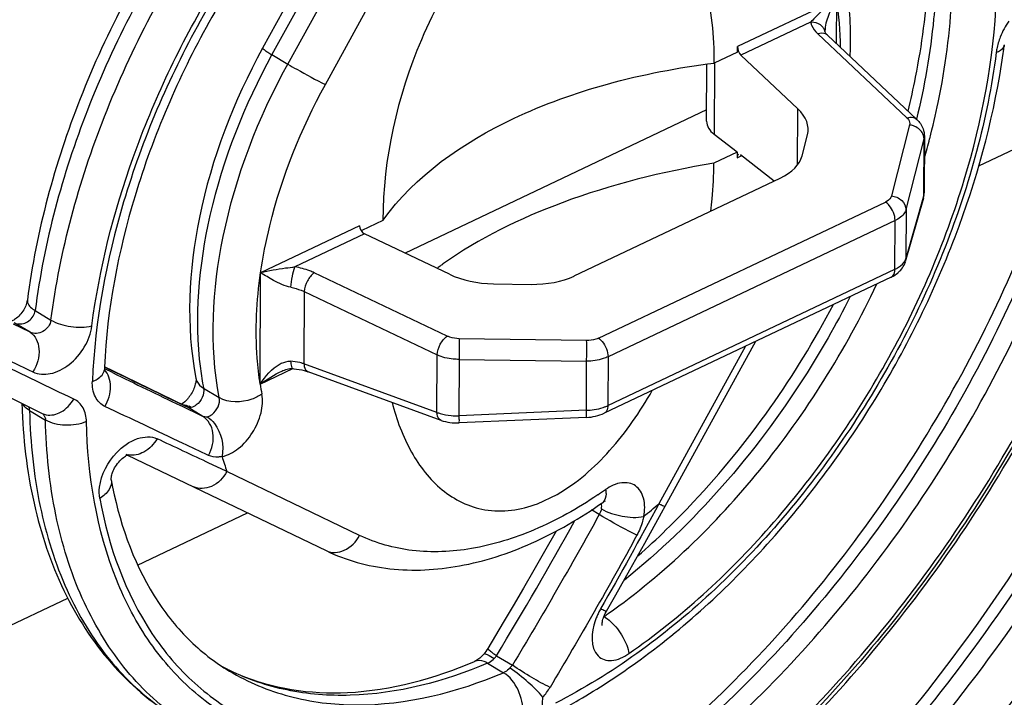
# Model space of a CAD drawing. Header units: millimetres. Extents: x 0 to 1188, y 0 to 840.
# Tile 25 of 41: x 1091 to 1103, y 171 to 179. Entities that reach past the tile are written whole.
import ezdxf

# ---------------------------------------------------------------- set-up
doc = ezdxf.new("R2010")
doc.units = ezdxf.units.MM
doc.header["$LTSCALE"] = 65.34
doc.layers.get('0').update_dxf_attribs({"linetype": 'CONTINUOUS'})

msp = doc.modelspace()

# ---------------------------------------------------------------- linework, layer by layer
at = {"color": 7, "linetype": 'CONTINUOUS'}
for p, q in [((1095.327, 181.726), (1093.851, 179.04)), ((1100.64, 179.616), (1099.469, 179.06)), ((1100.639, 179.619), (1100.637, 179.096)), ((1100.504, 179.236), (1100.503, 179.243)), ((1101.589, 178.199), (1100.534, 179.194)), ((1099.469, 178.995), (1099.469, 179.06)), ((1099.469, 178.995), (1099.194, 178.865)), ((1100.183, 178.323), (1099.51, 178.957)), ((1099.104, 178.176), (1099.106, 178.852)), ((1099.104, 178.31), (1095.537, 176.618)), ((1102.324, 177.649), (1103.358, 178.14)), ((1099.465, 177.81), (1099.194, 178.02)), ((1100.232, 177.769), (1100.295, 178.016)), ((1101.679, 178.001), (1101.677, 177.332)), ((1099.465, 177.81), (1099.19, 177.68)), ((1099.465, 177.81), (1099.464, 177.745)), ((1099.464, 177.745), (1099.511, 177.767)), ((1099.903, 177.47), (1099.505, 177.779)), ((1097.535, 176.347), (1099.974, 177.504)), ((1101.668, 177.268), (1101.454, 176.516)), ((1094.998, 176.939), (1093.827, 176.384)), ((1095.273, 177.005), (1095.023, 176.886)), ((1096.062, 176.368), (1095.058, 176.845)), ((1093.823, 175.066), (1093.828, 176.388)), ((1096.581, 176.255), (1097.027, 176.248)), ((1101.287, 176.335), (1097.892, 174.724)), ((1098.374, 173.189), (1099.687, 175.576)), ((1090.201, 175.236), (1091.245, 174.721)), ((1092.088, 175.22), (1091.981, 175.272)), ((1092.941, 174.807), (1092.088, 175.22)), ((1093.822, 175.069), (1094.208, 175.252)), ((1094.077, 175.222), (1094.078, 175.222)), ((1094.368, 175.222), (1094.389, 175.214)), ((1095.962, 174.64), (1094.389, 175.214)), ((1097.683, 174.675), (1096.175, 174.61)), ((1092.253, 174.23), (1094.602, 173.099)), ((1092.256, 174.232), (1092.262, 174.234)), ((1092.06, 173.938), (1092.06, 173.939)), ((1097.101, 173.653), (1097.335, 173.764)), ((1092.372, 172.929), (1093.673, 173.546)), ((1098.197, 172.873), (1098.374, 173.189)), ((1098.03, 172.578), (1098.197, 172.873)), ((1089.439, 171.537), (1091.547, 172.537)), ((1097.919, 172.384), (1098.03, 172.578)), ((1097.914, 172.375), (1097.919, 172.384)), ((1096.698, 172.248), (1096.516, 171.944)), ((1097.866, 172.214), (1097.866, 172.214))]:
    msp.add_line(p, q, dxfattribs=at)
at = {"color": 9, "linetype": 'CONTINUOUS'}
for p, q in [((1095.291, 181.383), (1093.962, 178.965)), ((1094.149, 178.853), (1095.478, 181.272)), ((1094.594, 178.611), (1095.923, 181.03)), ((1100.334, 179.348), (1099.51, 178.957)), ((1100.418, 179.211), (1101.473, 178.217)), ((1093.962, 178.965), (1094.149, 178.853)), ((1099.197, 178.865), (1099.194, 178.02)), ((1100.18, 177.661), (1100.183, 178.323)), ((1101.504, 178.133), (1101.29, 177.295)), ((1101.589, 178.199), (1101.589, 178.199)), ((1101.462, 177.133), (1101.675, 177.97)), ((1101.673, 177.303), (1101.675, 177.97)), ((1101.673, 177.303), (1101.459, 176.552)), ((1097.824, 175.612), (1101.219, 177.222)), ((1101.462, 177.133), (1101.459, 176.552)), ((1101.333, 177.002), (1097.937, 175.392)), ((1101.33, 176.426), (1101.333, 177.002)), ((1095.058, 176.845), (1094.234, 176.454)), ((1096.034, 175.637), (1094.461, 176.385)), ((1097.935, 174.815), (1101.33, 176.426)), ((1094.343, 176.162), (1094.34, 175.308)), ((1094.343, 176.162), (1095.916, 175.413)), ((1091.161, 175.938), (1091.348, 175.826)), ((1091.1, 175.683), (1090.906, 175.778)), ((1091.1, 175.683), (1090.912, 175.795)), ((1097.684, 175.585), (1096.177, 175.605)), ((1095.913, 174.734), (1095.916, 175.413)), ((1099.563, 175.517), (1098.54, 173.654)), ((1095.913, 174.734), (1094.34, 175.308)), ((1096.176, 175.361), (1096.173, 174.694)), ((1096.176, 175.361), (1097.683, 175.34)), ((1097.681, 174.759), (1097.683, 175.34)), ((1097.937, 175.392), (1097.935, 174.815)), ((1091.984, 175.249), (1091.98, 175.251)), ((1091.981, 175.271), (1092.024, 175.25)), ((1091.991, 175.246), (1091.984, 175.249)), ((1092.076, 175.204), (1091.991, 175.246)), ((1093.152, 175.02), (1093.339, 174.909)), ((1092.824, 174.863), (1092.941, 174.806)), ((1091.095, 174.755), (1091.282, 174.644)), ((1093.145, 174.687), (1092.879, 174.815)), ((1092.941, 174.807), (1092.958, 174.798)), ((1092.941, 174.806), (1092.958, 174.798)), ((1093.145, 174.687), (1092.958, 174.798)), ((1097.681, 174.759), (1096.173, 174.694)), ((1097.892, 174.724), (1097.892, 174.724)), ((1094.999, 173.28), (1093.429, 174.035)), ((1097.834, 173.526), (1097.743, 173.581)), ((1096.619, 171.857), (1096.807, 171.745)), ((1096.513, 171.768), (1096.7, 171.656))]:
    msp.add_line(p, q, dxfattribs=at)
at = {"color": 7, "linetype": 'CONTINUOUS'}
for points in [[(1100.534, 179.194), (1100.53, 179.197), (1100.521, 179.207), (1100.514, 179.216), (1100.509, 179.224), (1100.506, 179.23), (1100.504, 179.234), (1100.504, 179.236)], [(1091.069, 176.064), (1091.067, 176.052), (1091.064, 176.04), (1091.06, 176.026), (1091.055, 176.011), (1091.049, 175.996), (1091.042, 175.98), (1091.034, 175.963), (1091.025, 175.947), (1091.014, 175.931), (1091.003, 175.915), (1090.991, 175.9), (1090.979, 175.886), (1090.966, 175.873), (1090.954, 175.861), (1090.941, 175.85), (1090.929, 175.841), (1090.918, 175.833), (1090.907, 175.826), (1090.896, 175.821), (1090.887, 175.817), (1090.88, 175.814), (1090.876, 175.813)], [(1091.979, 175.221), (1091.979, 175.221), (1091.979, 175.222), (1091.979, 175.226), (1091.978, 175.231), (1091.979, 175.238)], [(1094.078, 175.222), (1094.092, 175.229), (1094.109, 175.235), (1094.126, 175.241), (1094.142, 175.246), (1094.159, 175.249), (1094.174, 175.252), (1094.19, 175.253), (1094.204, 175.253), (1094.208, 175.252)], [(1094.208, 175.252), (1094.221, 175.251), (1094.253, 175.247)], [(1094.253, 175.247), (1094.285, 175.242), (1094.314, 175.236), (1094.342, 175.229), (1094.368, 175.222)], [(1092.06, 173.939), (1092.06, 173.94), (1092.06, 173.945), (1092.06, 173.951), (1092.061, 173.96), (1092.062, 173.97), (1092.064, 173.982), (1092.067, 173.995), (1092.072, 174.01), (1092.077, 174.025), (1092.084, 174.042), (1092.092, 174.059), (1092.101, 174.077), (1092.112, 174.095), (1092.124, 174.112), (1092.136, 174.13), (1092.149, 174.146), (1092.163, 174.161), (1092.177, 174.176), (1092.191, 174.188), (1092.204, 174.199), (1092.216, 174.209), (1092.228, 174.217), (1092.239, 174.223), (1092.248, 174.228), (1092.256, 174.232)], [(1097.322, 173.33), (1097.186, 173.089), (1097.06, 172.868), (1096.936, 172.654), (1096.815, 172.447), (1096.698, 172.248)], [(1097.866, 172.214), (1097.866, 172.217), (1097.866, 172.221), (1097.866, 172.228), (1097.867, 172.237), (1097.868, 172.247), (1097.87, 172.259), (1097.873, 172.272)], [(1097.873, 172.272), (1097.877, 172.287), (1097.882, 172.303), (1097.888, 172.32), (1097.896, 172.338), (1097.904, 172.356), (1097.914, 172.375)], [(1096.516, 171.944), (1096.504, 171.926), (1096.492, 171.908), (1096.478, 171.891), (1096.467, 171.877)], [(1096.378, 171.799), (1096.37, 171.795), (1096.363, 171.791), (1096.359, 171.79)], [(1096.467, 171.877), (1096.455, 171.864), (1096.443, 171.851), (1096.431, 171.84), (1096.419, 171.829), (1096.408, 171.82), (1096.397, 171.812), (1096.387, 171.805), (1096.378, 171.799)]]:
    msp.add_lwpolyline(points, dxfattribs=at)
at = {"color": 9, "linetype": 'CONTINUOUS'}
for centre, radius, start, end in [((1096.729, 179.007), 3.958, 0.6276, 8.8923), ((1100.373, 179.205), 0.135, 35.1226, 43.3696), ((1103.427, 178.839), 0.913, 145.2938, 158.5643), ((1100.384, 179.212), 0.122, 11.7368, 17.2777), ((1103.116, 178.919), 0.591, 168.8651, 173.191), ((1101.479, 177.914), 0.22, 71.2036, 83.5261), ((1092.786, 180.307), 9.256, 343.9275, 345.3693), ((1101.539, 177.304), 0.134, 344.1869, 359.4276), ((1101.326, 176.553), 0.134, 344.2147, 359.4318), ((1094.216, 175.011), 0.335, 114.9473, 118.1867), ((1094.182, 174.845), 0.49, 71.2279, 73.1477), ((1206.262, 410.129), 261.186, 244.06299, 244.25801), ((1207.751, 412.726), 264.192, 244.03357, 244.22708), ((1096.905, 175.739), 3.821, 187.3221, 190.846), ((1097.284, 175.611), 3.504, 188.9054, 190.8612), ((1092.887, 174.592), 0.234, 59.1153, 66.4408), ((1092.989, 174.884), 0.0927, 274.2031, 281.5727), ((1092.308, 174.441), 0.214, 249.0093, 256.8921), ((1096.612, 175.164), 3.377, 196.3625, 199.519), ((1094.926, 178.045), 5.17, 303.9733, 305.2119), ((1094.055, 178.81), 6.833, 309.0462, 311.0193), ((1098.632, 171.967), 0.9, 150.4867, 153.8132), ((1098.548, 172.004), 0.808, 157.1663, 160.722), ((1098.603, 171.981), 0.868, 153.804, 157.1766), ((1093.524, 178.604), 7.651, 304.7874, 305.2443), ((1094.655, 174.101), 2.696, 241.5619, 243.0949), ((1094.657, 174.105), 2.701, 243.0949, 243.7826), ((1096.503, 171.931), 0.872, 319.5665, 329.0567), ((1075.435, 172.767), 21.777, 355.8179, 356.3101)]:
    msp.add_arc(centre, radius, start, end, dxfattribs=at)
at = {"color": 7, "linetype": 'CONTINUOUS'}
for centre, radius, start, end in [((1093.973, 180.195), 8.723, 351.9739, 352.647), ((1101.555, 178.001), 0.124, 345.3494, 359.6447), ((1101.438, 177.333), 0.238, 344.1477, 359.726), ((1101.566, 177.333), 0.111, 344.4801, 352.8184), ((1101.57, 177.332), 0.107, 352.842, 359.7591), ((1098.504, 172.948), 4.345, 125.7575, 126.5765), ((1098.557, 172.875), 4.435, 125.5025, 125.7594), ((1101.219, 176.583), 0.245, 338.4664, 344.1599), ((1101.168, 176.622), 0.309, 310.424, 315.7828), ((1101.182, 176.608), 0.29, 315.7832, 321.2455), ((1098.904, 174.949), 6.931, 177.3562, 177.6094), ((1097.952, 175.038), 6.951, 181.6656, 182.3635), ((1092.615, 175.189), 0.457, 324.293, 326.8998), ((1097.658, 175.518), 0.759, 271.7008, 278.6479), ((1097.737, 175.232), 0.462, 292.0905, 295.3434), ((1096.149, 175.462), 0.768, 264.8728, 271.7617), ((1094.546, 173.919), 2.485, 241.8271, 242.9463), ((1094.555, 173.938), 2.506, 242.9509, 246.6742)]:
    msp.add_arc(centre, radius, start, end, dxfattribs=at)
for centre, major_axis, ratio, start_param, end_param in [((1099.512, 179.023), (-0.0257, 0.0762), 0.450273, 0.921818, 2.440255), ((1099.504, 178.106), (0.8, -0.038), 0.564562, 6.167804, 6.865935), ((1099.704, 178.192), (0.6, 0.021), 0.498746, 3.121882, 3.680036), ((1099.507, 177.709), (-0.0257, 0.0762), 0.450273, 0.054971, 0.921818), ((1099.44, 177.858), (0.8, -0.038), 0.564562, -0.813513, -0.115382), ((1095.062, 176.912), (-0.0464, 0.066), 0.66649, 0.755179, 2.273616), ((1096.556, 176.707), (0.8, -0.038), 0.564562, -2.209777, -1.511645), ((1097.001, 176.701), (0.8, -0.038), 0.564562, -1.511645, -0.813513)]:
    msp.add_ellipse(centre, major_axis=major_axis, ratio=ratio, start_param=start_param, end_param=end_param, dxfattribs=at)
at = {"color": 9, "linetype": 'CONTINUOUS'}
for points, knots in [([(1096.093, 190.239), (1095.002, 189.721), (1092.866, 188.318), (1090.105, 185.527), (1087.811, 182.15), (1086.691, 179.629), (1086.261, 178.334)], [0, 0, 0, 0, 0.229219, 0.479815, 0.741018, 1, 1, 1, 1]), ([(1086.448, 178.223), (1086.878, 179.517), (1087.999, 182.038), (1090.292, 185.415), (1093.053, 188.206), (1095.189, 189.609), (1096.28, 190.127)], [0, 0, 0, 0, 0.258982, 0.520185, 0.770781, 1, 1, 1, 1]), ([(1086.913, 178.072), (1087.334, 179.337), (1088.428, 181.8), (1090.669, 185.099), (1093.366, 187.826), (1095.453, 189.197), (1096.519, 189.702)], [0, 0, 0, 0, 0.259001, 0.520207, 0.77079, 1, 1, 1, 1]), ([(1096.465, 189.606), (1095.393, 189.09), (1093.296, 187.695), (1090.598, 184.928), (1088.372, 181.589), (1087.298, 179.102), (1086.893, 177.827)], [0, 0, 0, 0, 0.229649, 0.480627, 0.741792, 1, 1, 1, 1]), ([(1096.375, 187.136), (1095.479, 186.705), (1093.732, 185.521), (1091.516, 183.164), (1089.737, 180.333), (1088.925, 178.233), (1088.642, 177.165)], [0, 0, 0, 0, 0.230347, 0.482671, 0.744166, 1, 1, 1, 1]), ([(1088.833, 177.05), (1089.118, 178.123), (1089.935, 180.233), (1091.725, 183.074), (1093.954, 185.434), (1095.712, 186.616), (1096.613, 187.044)], [0, 0, 0, 0, 0.256015, 0.517652, 0.769942, 1, 1, 1, 1]), ([(1089.265, 176.928), (1089.542, 177.973), (1090.338, 180.03), (1092.083, 182.798), (1094.255, 185.099), (1095.968, 186.251), (1096.846, 186.667)], [0, 0, 0, 0, 0.256021, 0.517661, 0.769945, 1, 1, 1, 1]), ([(1096.814, 186.572), (1095.925, 186.145), (1094.194, 184.963), (1092.015, 182.609), (1090.286, 179.786), (1089.516, 177.696), (1089.259, 176.637)], [0, 0, 0, 0, 0.230702, 0.483647, 0.745266, 1, 1, 1, 1]), ([(1096.499, 183.921), (1095.812, 183.557), (1094.494, 182.567), (1092.894, 180.639), (1091.711, 178.387), (1091.265, 176.748), (1091.161, 175.938)], [0, 0, 0, 0, 0.235357, 0.491878, 0.752755, 1, 1, 1, 1]), ([(1091.348, 175.826), (1091.454, 176.649), (1091.91, 178.311), (1093.12, 180.59), (1094.755, 182.528), (1096.1, 183.513), (1096.799, 183.868)], [0, 0, 0, 0, 0.24782, 0.509239, 0.765696, 1, 1, 1, 1]), ([(1091.831, 175.757), (1091.919, 176.435), (1092.268, 177.809), (1093.188, 179.741), (1094.447, 181.471), (1095.49, 182.434), (1096.044, 182.835)], [0, 0, 0, 0, 0.243105, 0.499836, 0.756661, 1, 1, 1, 1]), ([(1096.083, 182.786), (1095.482, 182.355), (1094.361, 181.302), (1093.046, 179.404), (1092.145, 177.302), (1091.867, 175.819), (1091.837, 175.102)], [0, 0, 0, 0, 0.245673, 0.505057, 0.761756, 1, 1, 1, 1]), ([(1101.816, 179.771), (1101.81, 179.643), (1101.773, 179.115), (1101.681, 178.591), (1101.585, 178.201)], [0, 0, 0, 0, 0.241615, 1, 1, 1, 1]), ([(1098.183, 171.881), (1098.797, 172.308), (1099.944, 173.36), (1101.291, 175.274), (1102.215, 177.404), (1102.501, 178.91), (1102.531, 179.638)], [0, 0, 0, 0, 0.244767, 0.504166, 0.761347, 1, 1, 1, 1]), ([(1100.638, 179.615), (1100.609, 179.594), (1100.538, 179.541), (1100.433, 179.455), (1100.366, 179.382), (1100.334, 179.348)], [0, 0, 0, 0, 0.268487, 0.655252, 1, 1, 1, 1]), ([(1100.638, 179.615), (1100.601, 179.556), (1100.541, 179.437), (1100.504, 179.306), (1100.503, 179.243)], [0, 0, 0, 0, 0.52569, 1, 1, 1, 1]), ([(1101.742, 177.969), (1101.779, 178.112), (1101.91, 178.668), (1101.985, 179.237), (1102.003, 179.659)], [0, 0, 0, 0, 0.258595, 1, 1, 1, 1]), ([(1100.471, 179.297), (1100.446, 179.324), (1100.397, 179.346), (1100.347, 179.349), (1100.334, 179.348)], [0, 0, 0, 0, 0.733523, 1, 1, 1, 1]), ([(1100.334, 179.348), (1100.337, 179.336), (1100.353, 179.284), (1100.387, 179.239), (1100.418, 179.211)], [0, 0, 0, 0, 0.230511, 1, 1, 1, 1]), ([(1100.534, 179.194), (1100.527, 179.2), (1100.493, 179.223), (1100.447, 179.22), (1100.418, 179.211)], [0, 0, 0, 0, 0.22946, 1, 1, 1, 1]), ([(1093.851, 179.04), (1093.849, 179.037), (1093.865, 179.028), (1093.88, 179.014), (1093.919, 178.991), (1093.946, 178.974), (1093.962, 178.965)], [0, 0, 0, 0, 0.070901, 0.267124, 0.582218, 1, 1, 1, 1]), ([(1102.625, 179.079), (1102.624, 179.07), (1102.608, 179.026), (1102.563, 179.001), (1102.529, 178.989)], [0, 0, 0, 0, 0.206092, 1, 1, 1, 1]), ([(1093.962, 178.965), (1093.634, 178.369), (1093.155, 177.162), (1093.038, 175.852), (1093.115, 175.252)], [0, 0, 0, 0, 0.52929, 1, 1, 1, 1]), ([(1102.529, 178.989), (1102.427, 178.202), (1101.992, 176.612), (1100.834, 174.432), (1099.27, 172.578), (1097.984, 171.636), (1097.316, 171.297)], [0, 0, 0, 0, 0.247811, 0.509216, 0.765678, 1, 1, 1, 1]), ([(1093.339, 174.909), (1093.219, 175.533), (1093.299, 176.932), (1093.799, 178.217), (1094.149, 178.853)], [0, 0, 0, 0, 0.466811, 1, 1, 1, 1]), ([(1094.149, 178.853), (1094.184, 178.832), (1094.331, 178.748), (1094.479, 178.667), (1094.594, 178.611)], [0, 0, 0, 0, 0.245455, 1, 1, 1, 1]), ([(1103.681, 178.879), (1103.442, 177.848), (1102.708, 175.809), (1101.037, 173.056), (1098.919, 170.763), (1097.233, 169.615), (1096.366, 169.204)], [0, 0, 0, 0, 0.254381, 0.5162, 0.769405, 1, 1, 1, 1]), ([(1096.558, 169.09), (1097.425, 169.501), (1099.111, 170.648), (1101.229, 172.942), (1102.9, 175.695), (1103.634, 177.733), (1103.873, 178.764)], [0, 0, 0, 0, 0.230595, 0.4838, 0.745619, 1, 1, 1, 1]), ([(1093.827, 176.384), (1093.854, 176.571), (1094.006, 177.344), (1094.305, 178.087), (1094.594, 178.611)], [0, 0, 0, 0, 0.239743, 1, 1, 1, 1]), ([(1096.791, 168.577), (1097.668, 168.993), (1099.379, 170.146), (1101.545, 172.449), (1103.279, 175.219), (1104.065, 177.276), (1104.336, 178.32)], [0, 0, 0, 0, 0.23014, 0.482575, 0.744244, 1, 1, 1, 1]), ([(1104.36, 178.257), (1104.082, 177.211), (1103.286, 175.155), (1101.541, 172.386), (1099.37, 170.086), (1097.657, 168.934), (1096.778, 168.517)], [0, 0, 0, 0, 0.256009, 0.517637, 0.769933, 1, 1, 1, 1]), ([(1101.473, 178.217), (1101.484, 178.22), (1101.523, 178.229), (1101.568, 178.219), (1101.589, 178.199)], [0, 0, 0, 0, 0.284554, 1, 1, 1, 1]), ([(1101.473, 178.217), (1101.479, 178.211), (1101.5, 178.188), (1101.509, 178.154), (1101.504, 178.133)], [0, 0, 0, 0, 0.286117, 1, 1, 1, 1]), ([(1105.392, 178.078), (1104.999, 176.826), (1103.951, 174.383), (1101.77, 171.106), (1099.121, 168.395), (1097.061, 167.033), (1096.008, 166.533)], [0, 0, 0, 0, 0.258228, 0.519558, 0.770588, 1, 1, 1, 1]), ([(1096.196, 166.421), (1097.249, 166.921), (1099.309, 168.283), (1101.957, 170.994), (1104.138, 174.271), (1105.186, 176.714), (1105.579, 177.966)], [0, 0, 0, 0, 0.229412, 0.480442, 0.741772, 1, 1, 1, 1]), ([(1106.035, 177.515), (1105.615, 176.25), (1104.52, 173.787), (1102.28, 170.489), (1099.583, 167.762), (1097.496, 166.391), (1096.43, 165.885)], [0, 0, 0, 0, 0.258976, 0.520173, 0.770774, 1, 1, 1, 1]), ([(1096.434, 165.95), (1097.499, 166.455), (1099.584, 167.826), (1102.275, 170.555), (1104.506, 173.855), (1105.593, 176.318), (1106.008, 177.582)], [0, 0, 0, 0, 0.229255, 0.479935, 0.741164, 1, 1, 1, 1]), ([(1101.29, 177.295), (1101.288, 177.288), (1101.274, 177.256), (1101.244, 177.234), (1101.219, 177.222)], [0, 0, 0, 0, 0.217808, 1, 1, 1, 1]), ([(1101.29, 177.295), (1101.334, 177.29), (1101.418, 177.256), (1101.461, 177.172), (1101.462, 177.133)], [0, 0, 0, 0, 0.530021, 1, 1, 1, 1]), ([(1101.333, 177.002), (1101.333, 177.067), (1101.297, 177.153), (1101.236, 177.211), (1101.219, 177.222)], [0, 0, 0, 0, 0.764337, 1, 1, 1, 1]), ([(1107.286, 176.965), (1106.666, 175.286), (1105.072, 172.061), (1102.881, 169.209), (1101.65, 167.923)], [0, 0, 0, 0, 0.501483, 1, 1, 1, 1]), ([(1101.837, 167.812), (1103.067, 169.097), (1105.259, 171.95), (1106.853, 175.174), (1107.473, 176.853)], [0, 0, 0, 0, 0.498517, 1, 1, 1, 1]), ([(1092.19, 164.894), (1091.627, 164.91), (1090.518, 165.077), (1089.001, 165.785), (1087.748, 166.913), (1086.809, 168.407), (1086.206, 170.203), (1085.853, 173.02), (1086.144, 175.246), (1086.518, 176.721)], [0, 0, 0, 0, 0.111595, 0.218773, 0.3268, 0.440727, 0.56414, 0.698846, 1, 1, 1, 1]), ([(1086.552, 176.622), (1086.186, 175.143), (1085.91, 172.912), (1086.299, 170.098), (1086.934, 168.315), (1087.908, 166.843), (1089.2, 165.75), (1090.753, 165.088), (1091.878, 164.959), (1092.449, 164.96)], [0, 0, 0, 0, 0.300827, 0.435076, 0.557951, 0.671469, 0.779464, 0.887197, 1, 1, 1, 1]), ([(1102.197, 167.454), (1103.453, 168.766), (1105.691, 171.679), (1107.319, 174.972), (1107.952, 176.686)], [0, 0, 0, 0, 0.498517, 1, 1, 1, 1]), ([(1093.823, 175.066), (1093.807, 175.169), (1093.756, 175.608), (1093.78, 176.054), (1093.828, 176.388)], [0, 0, 0, 0, 0.236731, 1, 1, 1, 1]), ([(1094.234, 176.454), (1094.197, 176.447), (1094.061, 176.431), (1093.925, 176.408), (1093.829, 176.385)], [0, 0, 0, 0, 0.274889, 1, 1, 1, 1]), ([(1094.186, 176.213), (1094.113, 176.226), (1093.991, 176.285), (1093.878, 176.354), (1093.829, 176.385)], [0, 0, 0, 0, 0.560253, 1, 1, 1, 1]), ([(1094.186, 176.213), (1094.189, 176.257), (1094.201, 176.338), (1094.219, 176.419), (1094.234, 176.454)], [0, 0, 0, 0, 0.537758, 1, 1, 1, 1]), ([(1094.461, 176.385), (1094.444, 176.394), (1094.371, 176.425), (1094.293, 176.445), (1094.234, 176.454)], [0, 0, 0, 0, 0.237641, 1, 1, 1, 1]), ([(1094.461, 176.385), (1094.427, 176.362), (1094.374, 176.29), (1094.345, 176.206), (1094.343, 176.162)], [0, 0, 0, 0, 0.487338, 1, 1, 1, 1]), ([(1101.287, 176.335), (1101.294, 176.338), (1101.323, 176.359), (1101.33, 176.399), (1101.33, 176.426)], [0, 0, 0, 0, 0.214883, 1, 1, 1, 1]), ([(1097.94, 172.355), (1098.611, 172.83), (1099.841, 174.022), (1100.747, 175.469), (1101.116, 176.253)], [0, 0, 0, 0, 0.486771, 1, 1, 1, 1]), ([(1094.186, 176.213), (1094.228, 176.205), (1094.281, 176.19), (1094.331, 176.168), (1094.343, 176.162)], [0, 0, 0, 0, 0.76171, 1, 1, 1, 1]), ([(1089.396, 176.068), (1089.692, 175.923), (1090.27, 175.636), (1090.848, 175.347), (1091.134, 175.213)], [0, 0, 0, 0, 0.511303, 1, 1, 1, 1]), ([(1091.069, 176.064), (1091.067, 176.054), (1091.074, 175.998), (1091.124, 175.96), (1091.161, 175.938)], [0, 0, 0, 0, 0.198361, 1, 1, 1, 1]), ([(1100.801, 176.103), (1100.635, 175.774), (1099.925, 174.529), (1098.964, 173.418), (1098.131, 172.752)], [0, 0, 0, 0, 0.256507, 1, 1, 1, 1]), ([(1090.951, 175.782), (1090.997, 175.774), (1091.097, 175.803), (1091.155, 175.891), (1091.161, 175.938)], [0, 0, 0, 0, 0.493181, 1, 1, 1, 1]), ([(1094.21, 167.781), (1093.769, 167.743), (1092.9, 167.762), (1091.668, 168.133), (1090.61, 168.834), (1089.776, 169.836), (1089.187, 171.089), (1088.733, 173.113), (1088.826, 174.756), (1089.024, 175.852)], [0, 0, 0, 0, 0.117832, 0.228875, 0.338094, 0.450865, 0.571694, 0.703324, 1, 1, 1, 1]), ([(1091.618, 174.892), (1091.467, 174.96), (1091.165, 175.108), (1090.546, 175.411), (1090.076, 175.641), (1089.759, 175.798)], [0, 0, 0, 0, 0.240853, 0.487607, 1, 1, 1, 1]), ([(1091.348, 175.826), (1091.341, 175.772), (1091.269, 175.673), (1091.145, 175.659), (1091.1, 175.683)], [0, 0, 0, 0, 0.517931, 1, 1, 1, 1]), ([(1091.134, 175.213), (1091.196, 175.184), (1091.359, 175.175), (1091.579, 175.293), (1091.754, 175.495), (1091.821, 175.669), (1091.831, 175.757)], [0, 0, 0, 0, 0.207605, 0.45593, 0.732266, 1, 1, 1, 1]), ([(1091.348, 175.826), (1091.418, 175.784), (1091.582, 175.739), (1091.75, 175.737), (1091.831, 175.757)], [0, 0, 0, 0, 0.494875, 1, 1, 1, 1]), ([(1091.1, 175.683), (1091.164, 175.644), (1091.24, 175.462), (1091.183, 175.293), (1091.134, 175.214)], [0, 0, 0, 0, 0.442751, 1, 1, 1, 1]), ([(1095.916, 175.413), (1095.918, 175.457), (1095.946, 175.541), (1095.999, 175.613), (1096.034, 175.637)], [0, 0, 0, 0, 0.512378, 1, 1, 1, 1]), ([(1096.177, 175.605), (1096.139, 175.606), (1096.09, 175.614), (1096.044, 175.632), (1096.034, 175.637)], [0, 0, 0, 0, 0.764718, 1, 1, 1, 1]), ([(1096.177, 175.605), (1096.177, 175.589), (1096.179, 175.508), (1096.178, 175.426), (1096.176, 175.361)], [0, 0, 0, 0, 0.199676, 1, 1, 1, 1]), ([(1097.683, 175.34), (1097.684, 175.362), (1097.686, 175.443), (1097.687, 175.524), (1097.684, 175.585)], [0, 0, 0, 0, 0.261427, 1, 1, 1, 1]), ([(1097.824, 175.612), (1097.814, 175.607), (1097.769, 175.59), (1097.721, 175.584), (1097.684, 175.585)], [0, 0, 0, 0, 0.230463, 1, 1, 1, 1]), ([(1097.824, 175.612), (1097.84, 175.601), (1097.902, 175.542), (1097.937, 175.456), (1097.937, 175.392)], [0, 0, 0, 0, 0.235552, 1, 1, 1, 1]), ([(1089.004, 175.293), (1088.861, 174.234), (1088.848, 172.655), (1089.401, 170.743), (1090.05, 169.579), (1090.933, 168.673), (1092.022, 168.068), (1093.267, 167.79), (1094.133, 167.822), (1094.571, 167.884)], [0, 0, 0, 0, 0.292909, 0.422567, 0.542049, 0.654568, 0.76497, 0.878598, 1, 1, 1, 1]), ([(1094.183, 175.339), (1094.184, 175.318), (1094.186, 175.292), (1094.198, 175.253), (1094.208, 175.252)], [0, 0, 0, 0, 0.685366, 1, 1, 1, 1]), ([(1094.324, 175.314), (1094.313, 175.317), (1094.267, 175.329), (1094.219, 175.336), (1094.183, 175.339)], [0, 0, 0, 0, 0.236633, 1, 1, 1, 1]), ([(1094.34, 175.308), (1094.34, 175.297), (1094.344, 175.262), (1094.366, 175.223), (1094.389, 175.215)], [0, 0, 0, 0, 0.30916, 1, 1, 1, 1]), ([(1091.837, 175.101), (1091.857, 175.108), (1091.918, 175.134), (1091.977, 175.192), (1091.979, 175.238)], [0, 0, 0, 0, 0.315848, 1, 1, 1, 1]), ([(1091.986, 174.804), (1092.028, 174.875), (1092.077, 175.027), (1092.028, 175.189), (1091.979, 175.239)], [0, 0, 0, 0, 0.541116, 1, 1, 1, 1]), ([(1091.986, 174.803), (1091.938, 174.827), (1091.851, 174.918), (1091.835, 175.04), (1091.837, 175.102)], [0, 0, 0, 0, 0.462098, 1, 1, 1, 1]), ([(1093.062, 175.138), (1093.064, 175.126), (1093.08, 175.078), (1093.119, 175.04), (1093.152, 175.02)], [0, 0, 0, 0, 0.234637, 1, 1, 1, 1]), ([(1093.152, 175.02), (1093.166, 174.95), (1093.113, 174.843), (1093.029, 174.797), (1093.007, 174.793)], [0, 0, 0, 0, 0.766065, 1, 1, 1, 1]), ([(1093.843, 174.951), (1093.806, 174.925), (1093.652, 174.849), (1093.449, 174.843), (1093.339, 174.909)], [0, 0, 0, 0, 0.257258, 1, 1, 1, 1]), ([(1093.371, 174.212), (1093.441, 174.226), (1093.583, 174.304), (1093.742, 174.489), (1093.843, 174.714), (1093.857, 174.878), (1093.843, 174.951)], [0, 0, 0, 0, 0.227176, 0.493487, 0.763624, 1, 1, 1, 1]), ([(1091.095, 174.755), (1091.086, 174.761), (1091.055, 174.781), (1091.028, 174.809), (1091.016, 174.833)], [0, 0, 0, 0, 0.278259, 1, 1, 1, 1]), ([(1091.291, 174.706), (1091.35, 174.694), (1091.489, 174.729), (1091.581, 174.83), (1091.618, 174.891)], [0, 0, 0, 0, 0.455462, 1, 1, 1, 1]), ([(1091.768, 174.625), (1091.766, 174.681), (1091.745, 174.791), (1091.663, 174.87), (1091.618, 174.892)], [0, 0, 0, 0, 0.53023, 1, 1, 1, 1]), ([(1093.194, 174.681), (1093.216, 174.686), (1093.3, 174.732), (1093.353, 174.838), (1093.339, 174.909)], [0, 0, 0, 0, 0.233935, 1, 1, 1, 1]), ([(1091.095, 174.755), (1091.103, 174.376), (1091.178, 173.648), (1091.491, 172.64), (1091.994, 171.8), (1092.456, 171.369), (1092.706, 171.199)], [0, 0, 0, 0, 0.281553, 0.539124, 0.776114, 1, 1, 1, 1]), ([(1093.21, 174.226), (1093.109, 174.272), (1092.702, 174.465), (1092.295, 174.66), (1091.986, 174.803)], [0, 0, 0, 0, 0.244942, 1, 1, 1, 1]), ([(1095.962, 174.64), (1095.955, 174.643), (1095.923, 174.664), (1095.914, 174.705), (1095.913, 174.734)], [0, 0, 0, 0, 0.20919, 1, 1, 1, 1]), ([(1097.683, 174.675), (1097.685, 174.675), (1097.681, 174.687), (1097.684, 174.699), (1097.682, 174.728), (1097.681, 174.748), (1097.681, 174.759)], [0, 0, 0, 0, 0.067846, 0.266568, 0.584675, 1, 1, 1, 1]), ([(1097.935, 174.815), (1097.935, 174.805), (1097.933, 174.771), (1097.914, 174.734), (1097.892, 174.724)], [0, 0, 0, 0, 0.302538, 1, 1, 1, 1]), ([(1091.768, 174.626), (1091.69, 174.592), (1091.521, 174.567), (1091.352, 174.602), (1091.282, 174.644)], [0, 0, 0, 0, 0.513941, 1, 1, 1, 1]), ([(1092.864, 171.107), (1092.618, 171.279), (1092.165, 171.711), (1091.671, 172.547), (1091.364, 173.546), (1091.291, 174.268), (1091.282, 174.644)], [0, 0, 0, 0, 0.223908, 0.461054, 0.718663, 1, 1, 1, 1]), ([(1096.178, 170.856), (1095.624, 170.709), (1094.755, 170.632), (1093.698, 170.961), (1093.028, 171.394), (1092.485, 172.004), (1091.932, 173.059), (1091.782, 173.991), (1091.768, 174.625)], [0, 0, 0, 0, 0.251622, 0.367131, 0.480824, 0.597591, 0.72164, 1, 1, 1, 1]), ([(1093.21, 174.226), (1093.254, 174.305), (1093.3, 174.478), (1093.21, 174.648), (1093.145, 174.687)], [0, 0, 0, 0, 0.543337, 1, 1, 1, 1]), ([(1093.194, 174.681), (1093.228, 174.661), (1093.355, 174.539), (1093.397, 174.343), (1093.371, 174.212)], [0, 0, 0, 0, 0.227958, 1, 1, 1, 1]), ([(1096.173, 174.694), (1096.173, 174.682), (1096.174, 174.663), (1096.176, 174.634), (1096.173, 174.622), (1096.177, 174.61), (1096.175, 174.61)], [0, 0, 0, 0, 0.41497, 0.732773, 0.931664, 1, 1, 1, 1]), ([(1092.126, 174.258), (1092.194, 174.329), (1092.338, 174.441), (1092.533, 174.455), (1092.603, 174.423)], [0, 0, 0, 0, 0.5627, 1, 1, 1, 1]), ([(1092.603, 174.423), (1092.565, 174.359), (1092.469, 174.252), (1092.321, 174.219), (1092.259, 174.233)], [0, 0, 0, 0, 0.540054, 1, 1, 1, 1]), ([(1093.429, 174.035), (1093.36, 174.067), (1093.085, 174.196), (1092.809, 174.325), (1092.603, 174.423)], [0, 0, 0, 0, 0.2473, 1, 1, 1, 1]), ([(1091.925, 173.717), (1091.917, 173.76), (1091.917, 173.959), (1092.021, 174.148), (1092.126, 174.258)], [0, 0, 0, 0, 0.224159, 1, 1, 1, 1]), ([(1093.371, 174.212), (1093.357, 174.209), (1093.303, 174.201), (1093.246, 174.21), (1093.21, 174.226)], [0, 0, 0, 0, 0.2685, 1, 1, 1, 1]), ([(1093.429, 174.035), (1093.388, 173.961), (1093.275, 173.837), (1093.097, 173.823), (1093.032, 173.854)], [0, 0, 0, 0, 0.542947, 1, 1, 1, 1]), ([(1092.06, 173.938), (1092.068, 173.899), (1092.041, 173.803), (1091.968, 173.743), (1091.925, 173.717)], [0, 0, 0, 0, 0.443092, 1, 1, 1, 1]), ([(1098.36, 173.503), (1098.373, 173.574), (1098.38, 173.708), (1098.28, 173.885), (1098.081, 173.921), (1097.964, 173.861), (1097.908, 173.821)], [0, 0, 0, 0, 0.283585, 0.509356, 0.728097, 1, 1, 1, 1]), ([(1097.908, 173.821), (1097.911, 173.805), (1097.918, 173.754), (1097.904, 173.691), (1097.875, 173.67)], [0, 0, 0, 0, 0.319639, 1, 1, 1, 1]), ([(1091.925, 173.717), (1092.027, 173.155), (1092.314, 172.343), (1093.021, 171.511), (1093.659, 171.071), (1094.397, 170.815), (1095.518, 170.722), (1096.379, 170.947), (1096.926, 171.179)], [0, 0, 0, 0, 0.259682, 0.3777, 0.492228, 0.607996, 0.729466, 1, 1, 1, 1]), ([(1097.815, 173.758), (1097.579, 173.598), (1097.101, 173.331), (1096.353, 173.097), (1095.636, 173.063), (1095.194, 173.186), (1094.999, 173.28)], [0, 0, 0, 0, 0.28732, 0.547471, 0.782378, 1, 1, 1, 1]), ([(1097.859, 173.594), (1097.933, 173.549), (1098.101, 173.498), (1098.276, 173.486), (1098.36, 173.503)], [0, 0, 0, 0, 0.505842, 1, 1, 1, 1]), ([(1098.54, 173.654), (1098.55, 173.649), (1098.568, 173.641), (1098.592, 173.63), (1098.604, 173.626), (1098.614, 173.623), (1098.615, 173.624)], [0, 0, 0, 0, 0.422356, 0.735127, 0.927954, 1, 1, 1, 1]), ([(1098.279, 173.283), (1098.246, 173.298), (1098.096, 173.375), (1097.948, 173.458), (1097.834, 173.526)], [0, 0, 0, 0, 0.212763, 1, 1, 1, 1]), ([(1098.36, 173.503), (1098.356, 173.485), (1098.338, 173.408), (1098.308, 173.335), (1098.279, 173.283)], [0, 0, 0, 0, 0.241778, 1, 1, 1, 1]), ([(1094.602, 173.099), (1094.667, 173.068), (1094.845, 173.081), (1094.958, 173.205), (1094.999, 173.28)], [0, 0, 0, 0, 0.456947, 1, 1, 1, 1]), ([(1097.919, 172.384), (1097.918, 172.383), (1097.909, 172.384), (1097.888, 172.391), (1097.865, 172.402), (1097.849, 172.41)], [0, 0, 0, 0, 0.077922, 0.270589, 1, 1, 1, 1]), ([(1097.785, 172.27), (1097.739, 172.139), (1097.716, 171.913), (1097.89, 171.803), (1098.024, 171.791), (1098.123, 171.84), (1098.183, 171.881)], [0, 0, 0, 0, 0.51533, 0.618003, 0.728026, 1, 1, 1, 1]), ([(1097.97, 172.259), (1098.027, 172.207), (1098.117, 172.089), (1098.175, 171.95), (1098.183, 171.881)], [0, 0, 0, 0, 0.527322, 1, 1, 1, 1]), ([(1096.516, 171.944), (1096.515, 171.943), (1096.517, 171.938), (1096.52, 171.935), (1096.522, 171.932)], [0, 0, 0, 0, 0.328658, 1, 1, 1, 1]), ([(1096.522, 171.932), (1096.524, 171.93), (1096.538, 171.916), (1096.554, 171.904), (1096.567, 171.894)], [0, 0, 0, 0, 0.176384, 1, 1, 1, 1]), ([(1096.513, 171.768), (1096.5, 171.776), (1096.453, 171.8), (1096.394, 171.804), (1096.359, 171.79)], [0, 0, 0, 0, 0.285582, 1, 1, 1, 1]), ([(1096.467, 171.877), (1096.476, 171.887), (1096.532, 171.859), (1096.563, 171.841), (1096.59, 171.823)], [0, 0, 0, 0, 0.29326, 1, 1, 1, 1]), ([(1096.513, 171.768), (1096.52, 171.771), (1096.548, 171.785), (1096.573, 171.806), (1096.59, 171.823)], [0, 0, 0, 0, 0.228741, 1, 1, 1, 1]), ([(1096.513, 171.768), (1096.001, 171.551), (1095.196, 171.339), (1094.146, 171.419), (1093.677, 171.577), (1093.464, 171.682)], [0, 0, 0, 0, 0.532648, 0.771993, 1, 1, 1, 1]), ([(1096.778, 171.711), (1096.76, 171.694), (1096.735, 171.673), (1096.707, 171.659), (1096.7, 171.656)], [0, 0, 0, 0, 0.771238, 1, 1, 1, 1]), ([(1097.167, 171.365), (1097.116, 171.43), (1096.988, 171.55), (1096.853, 171.66), (1096.778, 171.711)], [0, 0, 0, 0, 0.474799, 1, 1, 1, 1]), ([(1097.251, 171.482), (1097.177, 171.517), (1097.028, 171.602), (1096.881, 171.693), (1096.807, 171.745)], [0, 0, 0, 0, 0.472303, 1, 1, 1, 1]), ([(1093.461, 171.674), (1093.679, 171.543), (1094.168, 171.34), (1095.286, 171.205), (1096.153, 171.424), (1096.7, 171.656)], [0, 0, 0, 0, 0.228154, 0.466643, 1, 1, 1, 1]), ([(1096.926, 171.179), (1096.936, 171.271), (1096.892, 171.456), (1096.777, 171.611), (1096.7, 171.656)], [0, 0, 0, 0, 0.509121, 1, 1, 1, 1])]:
    msp.add_open_spline(points, degree=3, knots=knots, dxfattribs=at)
at = {"color": 7, "linetype": 'CONTINUOUS'}
for points, knots in [([(1094.991, 189.763), (1094, 189.193), (1092.084, 187.769), (1089.612, 185.088), (1087.566, 181.941), (1086.557, 179.626), (1086.164, 178.441)], [0, 0, 0, 0, 0.234179, 0.485256, 0.74405, 1, 1, 1, 1]), ([(1096.528, 189.469), (1095.463, 188.975), (1093.373, 187.609), (1090.682, 184.871), (1088.461, 181.548), (1087.394, 179.066), (1086.995, 177.794)], [0, 0, 0, 0, 0.228027, 0.479088, 0.741115, 1, 1, 1, 1]), ([(1096.339, 187.213), (1095.434, 186.793), (1093.671, 185.625), (1091.438, 183.279), (1089.647, 180.452), (1088.831, 178.349), (1088.547, 177.279)], [0, 0, 0, 0, 0.23069, 0.482753, 0.744028, 1, 1, 1, 1]), ([(1097.924, 186.783), (1096.951, 186.492), (1094.994, 185.438), (1092.517, 183.058), (1090.535, 180.032), (1089.672, 177.734), (1089.401, 176.567)], [0, 0, 0, 0, 0.220409, 0.472742, 0.73969, 1, 1, 1, 1]), ([(1096.455, 184), (1095.761, 183.648), (1094.431, 182.676), (1092.815, 180.763), (1091.622, 178.517), (1091.174, 176.877), (1091.069, 176.064)], [0, 0, 0, 0, 0.23549, 0.491442, 0.752052, 1, 1, 1, 1]), ([(1096.072, 182.626), (1095.496, 182.215), (1094.42, 181.207), (1093.154, 179.389), (1092.284, 177.374), (1092.012, 175.954), (1091.98, 175.269)], [0, 0, 0, 0, 0.245068, 0.505062, 0.762395, 1, 1, 1, 1]), ([(1099.194, 178.865), (1099.195, 179.181), (1099.15, 179.647), (1098.964, 180.216), (1098.769, 180.577), (1098.51, 180.871), (1098.177, 181.074), (1097.773, 181.143), (1097.498, 181.083), (1097.362, 181.031)], [0, 0, 0, 0, 0.281584, 0.41017, 0.530674, 0.64448, 0.755271, 0.870468, 1, 1, 1, 1]), ([(1097.128, 180.92), (1096.807, 180.737), (1096.253, 180.175), (1095.532, 178.866), (1095.276, 177.733), (1095.273, 177.005)], [0, 0, 0, 0, 0.247708, 0.511812, 1, 1, 1, 1]), ([(1100.802, 178.941), (1100.806, 179.028), (1100.811, 179.364), (1100.78, 179.7), (1100.733, 179.945)], [0, 0, 0, 0, 0.258556, 1, 1, 1, 1]), ([(1101.486, 178.298), (1101.519, 178.43), (1101.634, 178.945), (1101.703, 179.47), (1101.722, 179.861)], [0, 0, 0, 0, 0.258718, 1, 1, 1, 1]), ([(1093.851, 179.04), (1093.508, 178.416), (1093.015, 177.144), (1092.942, 175.76), (1093.062, 175.138)], [0, 0, 0, 0, 0.52894, 1, 1, 1, 1]), ([(1096.327, 169.281), (1097.186, 169.703), (1098.857, 170.868), (1100.959, 173.174), (1102.619, 175.931), (1103.349, 177.968), (1103.588, 178.997)], [0, 0, 0, 0, 0.230322, 0.483843, 0.745873, 1, 1, 1, 1]), ([(1098.263, 171.77), (1098.831, 172.178), (1099.898, 173.156), (1101.191, 174.913), (1102.144, 176.88), (1102.513, 178.283), (1102.611, 178.977)], [0, 0, 0, 0, 0.243338, 0.499372, 0.755738, 1, 1, 1, 1]), ([(1095.273, 177.005), (1095.654, 177.536), (1096.566, 178.161), (1097.954, 178.656), (1098.768, 178.812), (1099.194, 178.865)], [0, 0, 0, 0, 0.442429, 0.709726, 1, 1, 1, 1]), ([(1096.905, 168.5), (1097.777, 168.939), (1099.469, 170.115), (1101.613, 172.422), (1103.334, 175.173), (1104.124, 177.209), (1104.403, 178.245)], [0, 0, 0, 0, 0.232269, 0.484435, 0.744876, 1, 1, 1, 1]), ([(1095.969, 166.61), (1097.014, 167.119), (1099.058, 168.496), (1101.69, 171.217), (1103.859, 174.496), (1104.903, 176.937), (1105.295, 178.186)], [0, 0, 0, 0, 0.229129, 0.48033, 0.741826, 1, 1, 1, 1]), ([(1099.19, 177.68), (1098.58, 177.58), (1097.46, 177.301), (1096.413, 176.794), (1095.981, 176.485)], [0, 0, 0, 0, 0.537823, 1, 1, 1, 1]), ([(1099.154, 177.115), (1099.16, 177.163), (1099.179, 177.35), (1099.189, 177.539), (1099.19, 177.68)], [0, 0, 0, 0, 0.25498, 1, 1, 1, 1]), ([(1096.507, 165.804), (1097.574, 166.329), (1099.657, 167.725), (1102.349, 170.471), (1104.582, 173.771), (1105.678, 176.23), (1106.101, 177.492)], [0, 0, 0, 0, 0.230765, 0.481326, 0.741729, 1, 1, 1, 1]), ([(1101.462, 177.133), (1101.458, 177.12), (1101.433, 177.062), (1101.377, 177.023), (1101.333, 177.002)], [0, 0, 0, 0, 0.215564, 1, 1, 1, 1]), ([(1101.559, 168.009), (1102.786, 169.299), (1104.974, 172.158), (1106.567, 175.386), (1107.187, 177.066)], [0, 0, 0, 0, 0.498593, 1, 1, 1, 1]), ([(1101.33, 176.426), (1101.345, 176.433), (1101.394, 176.459), (1101.438, 176.5), (1101.454, 176.536)], [0, 0, 0, 0, 0.292604, 1, 1, 1, 1]), ([(1101.454, 176.536), (1101.455, 176.538), (1101.457, 176.544), (1101.459, 176.549), (1101.459, 176.552)], [0, 0, 0, 0, 0.50481, 1, 1, 1, 1]), ([(1098.29, 173.037), (1098.52, 173.238), (1099.423, 174.118), (1100.159, 175.166), (1100.604, 176.01)], [0, 0, 0, 0, 0.242431, 1, 1, 1, 1]), ([(1096.176, 175.361), (1096.152, 175.361), (1096.064, 175.366), (1095.975, 175.386), (1095.916, 175.413)], [0, 0, 0, 0, 0.261853, 1, 1, 1, 1]), ([(1089.187, 175.402), (1089.092, 174.701), (1089.029, 173.357), (1089.368, 171.481), (1090.134, 169.953), (1090.934, 169.222), (1091.364, 168.965)], [0, 0, 0, 0, 0.296292, 0.559187, 0.789963, 1, 1, 1, 1]), ([(1097.937, 175.392), (1097.919, 175.383), (1097.838, 175.352), (1097.75, 175.34), (1097.683, 175.34)], [0, 0, 0, 0, 0.230336, 1, 1, 1, 1]), ([(1093.062, 175.138), (1093.066, 175.115), (1093.052, 175.043), (1093.024, 174.979), (1092.998, 174.939)], [0, 0, 0, 0, 0.327676, 1, 1, 1, 1]), ([(1097.335, 173.764), (1097.569, 173.898), (1097.997, 174.277), (1098.317, 174.741), (1098.461, 174.994)], [0, 0, 0, 0, 0.481075, 1, 1, 1, 1]), ([(1092.986, 174.922), (1092.978, 174.911), (1092.951, 174.877), (1092.919, 174.846), (1092.893, 174.83)], [0, 0, 0, 0, 0.299762, 1, 1, 1, 1]), ([(1095.382, 174.852), (1095.435, 174.648), (1095.577, 174.268), (1095.941, 173.79), (1096.491, 173.519), (1096.906, 173.58), (1097.101, 173.653)], [0, 0, 0, 0, 0.264364, 0.505395, 0.738029, 1, 1, 1, 1]), ([(1091.007, 174.751), (1091.023, 174.36), (1091.118, 173.607), (1091.481, 172.567), (1092.057, 171.7), (1092.579, 171.268), (1092.859, 171.101)], [0, 0, 0, 0, 0.275674, 0.530858, 0.769881, 1, 1, 1, 1]), ([(1095.913, 174.734), (1095.926, 174.729), (1095.98, 174.711), (1096.037, 174.701), (1096.081, 174.697)], [0, 0, 0, 0, 0.234724, 1, 1, 1, 1]), ([(1097.773, 174.768), (1097.809, 174.773), (1097.856, 174.784), (1097.9, 174.8), (1097.911, 174.805)], [0, 0, 0, 0, 0.762613, 1, 1, 1, 1]), ([(1092.06, 173.938), (1092.148, 173.458), (1092.381, 172.768), (1092.946, 172.044), (1093.283, 171.78), (1093.46, 171.674)], [0, 0, 0, 0, 0.535759, 0.77339, 1, 1, 1, 1]), ([(1094.602, 173.099), (1094.838, 172.985), (1095.367, 172.84), (1096.211, 172.886), (1097.071, 173.168), (1097.611, 173.484), (1097.875, 173.67)], [0, 0, 0, 0, 0.225507, 0.463315, 0.720572, 1, 1, 1, 1]), ([(1097.875, 173.67), (1097.879, 173.673), (1097.889, 173.68), (1097.899, 173.685), (1097.906, 173.688)], [0, 0, 0, 0, 0.382067, 1, 1, 1, 1]), ([(1093.563, 171.637), (1093.964, 171.465), (1094.946, 171.326), (1095.884, 171.588), (1096.359, 171.79)], [0, 0, 0, 0, 0.457866, 1, 1, 1, 1]), ([(1097.362, 171.208), (1097.439, 171.248), (1097.749, 171.42), (1098.046, 171.614), (1098.263, 171.77)], [0, 0, 0, 0, 0.24468, 1, 1, 1, 1])]:
    msp.add_open_spline(points, degree=3, knots=knots, dxfattribs=at)
at = {"color": 9, "linetype": 'CONTINUOUS'}
for points in [[(1100.501, 179.248), (1100.497, 179.26), (1100.491, 179.272), (1100.484, 179.282)], [(1102.577, 179.172), (1102.56, 179.127), (1102.545, 179.081), (1102.536, 179.033)], [(1101.653, 178.044), (1101.63, 178.08), (1101.591, 178.108), (1101.55, 178.122)], [(1101.675, 177.97), (1101.675, 177.996), (1101.667, 178.022), (1101.653, 178.044)], [(1093.824, 175.069), (1093.883, 175.163), (1093.96, 175.255), (1094.058, 175.307)], [(1094.075, 175.315), (1094.108, 175.331), (1094.146, 175.341), (1094.183, 175.339)], [(1093.824, 175.069), (1093.904, 175.126), (1093.988, 175.18), (1094.077, 175.222)], [(1091.095, 174.755), (1091.095, 174.771), (1091.091, 174.787), (1091.084, 174.8)], [(1091.236, 174.726), (1091.257, 174.714), (1091.273, 174.691), (1091.279, 174.668)], [(1091.245, 174.721), (1091.259, 174.714), (1091.275, 174.709), (1091.291, 174.706)], [(1092.909, 174.823), (1092.934, 174.823), (1092.958, 174.816), (1092.981, 174.807)], [(1092.958, 174.798), (1092.97, 174.793), (1092.983, 174.79), (1092.996, 174.791)], [(1091.279, 174.668), (1091.281, 174.66), (1091.282, 174.652), (1091.282, 174.644)], [(1093.194, 174.681), (1093.178, 174.678), (1093.16, 174.679), (1093.145, 174.687)], [(1097.859, 173.594), (1097.854, 173.57), (1097.845, 173.547), (1097.834, 173.526)], [(1098.54, 173.654), (1098.313, 173.238), (1098.084, 172.822), (1097.849, 172.41)], [(1097.859, 173.594), (1097.863, 173.615), (1097.864, 173.638), (1097.858, 173.659)], [(1096.619, 171.857), (1096.938, 172.383), (1097.245, 172.917), (1097.545, 173.455)], [(1097.834, 173.526), (1097.501, 172.927), (1097.161, 172.331), (1096.807, 171.745)], [(1098.279, 173.283), (1097.95, 172.675), (1097.604, 172.076), (1097.251, 171.482)], [(1097.89, 172.32), (1097.919, 172.303), (1097.945, 172.282), (1097.97, 172.259)], [(1096.567, 171.894), (1096.584, 171.881), (1096.601, 171.869), (1096.619, 171.857)], [(1096.59, 171.823), (1096.6, 171.833), (1096.611, 171.844), (1096.617, 171.856)], [(1096.807, 171.745), (1096.798, 171.733), (1096.789, 171.721), (1096.777, 171.713)]]:
    msp.add_open_spline(points, degree=3, dxfattribs=at)
at = {"color": 7, "linetype": 'CONTINUOUS'}
for points in [[(1101.589, 178.199), (1101.622, 178.169), (1101.648, 178.131), (1101.664, 178.089)], [(1101.664, 178.089), (1101.674, 178.061), (1101.679, 178.031), (1101.679, 178.001)], [(1101.408, 176.427), (1101.424, 176.447), (1101.437, 176.469), (1101.447, 176.493)], [(1101.287, 176.335), (1101.316, 176.348), (1101.344, 176.366), (1101.368, 176.386)], [(1097.683, 174.675), (1097.754, 174.678), (1097.827, 174.693), (1097.892, 174.724)], [(1095.962, 174.64), (1096.03, 174.616), (1096.103, 174.607), (1096.175, 174.61)]]:
    msp.add_open_spline(points, degree=3, dxfattribs=at)

doc.saveas('drawing.dxf')
